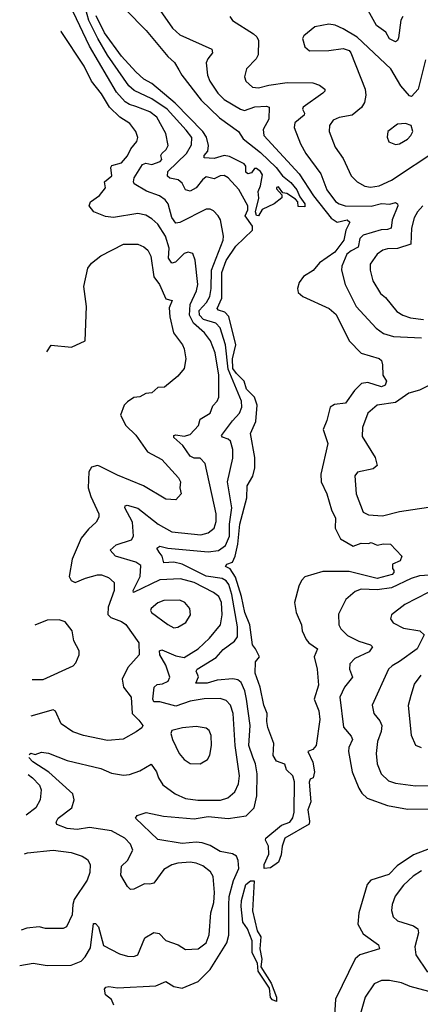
# Model space of a CAD drawing. Extents: x 1954678 to 2060275, y 904822 to 1016299.
# Tile 182 of 256: x 1957479 to 1959469, y 970590 to 975480. Entities that reach past the tile are written whole.
import ezdxf

# ---------------------------------------------------------------- set-up
doc = ezdxf.new("R2010")
doc.units = 0

msp = doc.modelspace()

# ---------------------------------------------------------------- linework, layer by layer
at = {"layer": '0CON20XD'}
for points in [[(1958176, 975525), (1958237.4, 975437.4), (1958275, 975404.6), (1958433.1, 975333.1), (1958437.1, 975315), (1958412.9, 975285), (1958405.4, 975265), (1958411.2, 975205), (1958422.7, 975175), (1958463.3, 975115), (1958495, 975083.8), (1958575, 975034.8), (1958595, 975029.4), (1958646.4, 975046.4), (1958705, 975050), (1958718.1, 975045), (1958716.5, 974985), (1958687.9, 974935), (1958691.1, 974905), (1958866.3, 974715), (1958938, 974605), (1959025, 974494.1), (1959055, 974474.5), (1959105, 974485.2), (1959118.1, 974475), (1959098.5, 974435), (1959088.8, 974385), (1959044.8, 974325), (1958968.2, 974271.8), (1958935.7, 974234.3), (1958888, 974205), (1958866.2, 974175), (1958859.1, 974145), (1958862.5, 974125), (1958884.3, 974105), (1959015.7, 974045.7), (1959051.2, 974015), (1959114.7, 973884.7), (1959175, 973824.3), (1959265, 973796.9), (1959275, 973788), (1959281.4, 973765), (1959282.5, 973715), (1959300, 973685), (1959294, 973665), (1959275, 973655.7), (1959207.4, 973677.4), (1959177, 973673), (1959141, 973639), (1959097.7, 973575), (1959041.7, 973568.3), (1959020.6, 973555), (1959005, 973490), (1958986.9, 973445), (1959008.8, 973375), (1958975, 973222.5), (1958976.1, 973185), (1959004.3, 973125), (1959027.4, 973045), (1959046.7, 973005), (1959045.2, 972955), (1959072.2, 972902.2), (1959135, 972865.7), (1959175, 972880), (1959211.7, 972878.3), (1959225, 972883.3), (1959255, 972870), (1959286.4, 972876.4), (1959320, 972875), (1959376.2, 972815), (1959367.7, 972792.3), (1959330, 972775), (1959330, 972755), (1959336.7, 972745), (1959337.5, 972735), (1959328.8, 972725), (1959255, 972704.8), (1959115, 972739.6), (1958985, 972739.1), (1958895, 972712.5), (1958878.5, 972695), (1958865.8, 972665.8), (1958844.4, 972585), (1958852, 972535), (1958877.8, 972475), (1958881.1, 972445), (1958901.9, 972401.9), (1958915.2, 972385.2), (1958958, 972355), (1958940.6, 972315), (1958956.4, 972255), (1958963.5, 972175), (1958940.8, 972105), (1958965, 972046.7), (1958970, 972005), (1958951.9, 971875), (1958935, 971856), (1958910, 971845), (1958935, 971792.5), (1958943.3, 971745), (1958936.7, 971715), (1958921.7, 971708.3), (1958916.7, 971693.3), (1958924.3, 971595), (1958909.2, 971555), (1958918.8, 971498.8), (1958916, 971485), (1958795.5, 971415), (1958782.4, 971375), (1958778, 971332), (1958763.8, 971296.2), (1958725, 971267.5), (1958692.5, 971265), (1958692.9, 971285), (1958716, 971335), (1958714.4, 971375), (1958698.9, 971405), (1958701.9, 971415), (1958779.7, 971480.3), (1958820.8, 971495), (1958835, 971515.7), (1958841.8, 971545), (1958844.4, 971695), (1958835, 971724), (1958803.9, 971753.9), (1958795, 971782.5), (1958755, 971797.5), (1958738, 971825), (1958741.2, 971885), (1958710.6, 971965), (1958705.7, 971995), (1958708.6, 972035), (1958691.5, 972075), (1958672.5, 972165), (1958647.8, 972235), (1958649.4, 972290.6), (1958670, 972315), (1958650, 972355), (1958634.4, 972375), (1958622.5, 972475), (1958597.7, 972535), (1958581.3, 972615), (1958550.8, 972710.8), (1958525, 972753.4), (1958501.2, 972765), (1958507.5, 972775), (1958535, 972786.2), (1958549.5, 972815), (1958562.6, 972875), (1958572.9, 972975), (1958607.1, 973105), (1958608.8, 973165), (1958637.5, 973212.5), (1958646.9, 973255), (1958647.3, 973305), (1958625.9, 973425), (1958651.6, 973485), (1958658.8, 973565), (1958645.5, 973605), (1958605.9, 973645), (1958594.1, 973685), (1958555, 973722.7), (1958538.1, 973748.1), (1958535.2, 973795), (1958552.4, 973865), (1958517.9, 974005), (1958497, 974027), (1958466.5, 974036.5), (1958460.4, 974045), (1958483.3, 974096.7), (1958482.8, 974225), (1958505, 974284.6), (1958552.6, 974355), (1958635.8, 974434.2), (1958634.6, 974455), (1958598.9, 974505), (1958611.5, 974535), (1958612.7, 974555), (1958567, 974637), (1958515, 974693.7), (1958495.2, 974705.2), (1958475, 974703.9), (1958445, 974689.6), (1958405, 974698.5), (1958386.4, 974685), (1958355.8, 974645), (1958325, 974627.5), (1958302.1, 974635), (1958285, 974667.8), (1958265.6, 974685), (1958225, 974692.7), (1958212.7, 974702.7), (1958215.3, 974725), (1958306.7, 974815), (1958332, 974858), (1958334.1, 974895), (1958305, 974931), (1958211.5, 975035), (1958135, 975087), (1958048, 975128), (1958021.1, 975151.1), (1957914.2, 975304.2), (1957866.2, 975386.2), (1957821.5, 975475), (1957805, 975535.3)], [(1957945.6, 970585), (1957934.3, 970614.3), (1957905, 970637.5), (1957900, 970665), (1957907.5, 970675), (1957921.4, 970678.6), (1957965, 970672), (1958155, 970681.7), (1958205, 970702.9), (1958245, 970679.3), (1958285, 970669.5), (1958365, 970702.7), (1958425, 970763.6), (1958507.6, 970895), (1958516.9, 970933.1), (1958516.8, 971083.2), (1958519.4, 971125), (1958541.5, 971205), (1958566.8, 971265), (1958564.7, 971305), (1958555, 971325.4), (1958535, 971337.8), (1958475, 971348.2), (1958425, 971378.8), (1958385, 971392.6), (1958355, 971395.7), (1958285, 971388.3), (1958165, 971408.6), (1958053.3, 971515), (1958062.1, 971527.9), (1958107, 971543), (1958192.5, 971525), (1958345, 971510.4), (1958415, 971522.9), (1958515, 971513.4), (1958604.3, 971525.7), (1958643.9, 971566.1), (1958656, 971625), (1958657.7, 971735), (1958649.8, 971785), (1958637.5, 971817.5), (1958616.9, 971875), (1958623.9, 971975), (1958605.5, 972105), (1958596.3, 972146.3), (1958578.1, 972188.1), (1958561.8, 972201.8), (1958537.1, 972207.1), (1958459.6, 972200.4), (1958410, 972185), (1958354.3, 972185), (1958366.2, 972216.2), (1958355.6, 972245), (1958361.1, 972255), (1958455, 972313.1), (1958488.7, 972351.3), (1958546, 972394), (1958560, 972415), (1958559.9, 972465), (1958532.9, 972625), (1958517.1, 972675), (1958505, 972693), (1958485, 972704.8), (1958405, 972715.4), (1958285, 972775.5), (1958244.8, 972785.2), (1958195, 972783.1), (1958186.1, 972816.1), (1958171.1, 972835), (1958159.5, 972855), (1958175, 972864.6), (1958215.2, 972855.2), (1958415, 972837.1), (1958465.8, 972844.2), (1958501.3, 972868.7), (1958521.3, 972915), (1958521.6, 972975), (1958532, 973055), (1958510.5, 973185), (1958537, 973303), (1958537.7, 973345), (1958526.6, 973386.6), (1958515, 973397.1), (1958486.3, 973406.3), (1958481.5, 973415), (1958535, 973487.9), (1958570.3, 973525), (1958581.4, 973555), (1958581.1, 973585), (1958513.7, 973743.7), (1958501.2, 973865), (1958475, 973949.2), (1958452.2, 973972.2), (1958391.2, 973991.2), (1958372.2, 974012.2), (1958369.7, 974035), (1958407, 974075), (1958423.4, 974105), (1958430.3, 974145), (1958431.5, 974235), (1958490, 974385), (1958491.8, 974405), (1958475.6, 974485), (1958465.4, 974505.4), (1958440.6, 974530.6), (1958425, 974539.2), (1958405, 974539.4), (1958275, 974472.1), (1958255, 974469.6), (1958235, 974496.9), (1958215.9, 974565), (1958202.1, 974585), (1958173.3, 974605), (1958108.2, 974628.2), (1958047.8, 974665), (1958043.3, 974675), (1958048, 974695), (1958089.3, 974760.7), (1958105, 974767.6), (1958135, 974760), (1958175.9, 974775), (1958184.6, 974785), (1958180.4, 974805), (1958184.7, 974815), (1958205.8, 974835), (1958215.7, 974855), (1958204.8, 974915), (1958160, 974995), (1958125, 975022), (1958055, 975048.9), (1958025, 975057.9), (1958002.5, 975072.5), (1957959.6, 975119.6), (1957825, 975348), (1957745, 975518.7)], [(1958005, 975530.8), (1958106.5, 975426.5), (1958215, 975296.9), (1958247.5, 975267.5), (1958268.7, 975231.3), (1958283.5, 975203.5), (1958379.9, 975079.9), (1958472, 974992), (1958565, 974924.3), (1958588.3, 974888.3), (1958675, 974820.7), (1958752.6, 974745), (1958783.6, 974703.6), (1958825, 974672), (1958855.2, 974635), (1958869.5, 974599.5), (1958895.6, 974565), (1958895, 974550), (1958861.7, 974551.7), (1958860, 974575), (1958848.3, 974588.3), (1958805, 974616.7), (1958785, 974620), (1958765, 974650), (1958755, 974646.7), (1958755, 974640), (1958780, 974610), (1958780, 974595), (1958743.3, 974565), (1958682.7, 974537.3), (1958665, 974505.8), (1958655, 974507.3), (1958650, 974525), (1958666.2, 974593.8), (1958663.4, 974626.6), (1958675.3, 974655), (1958685, 974710), (1958675, 974726), (1958655, 974740), (1958645, 974740), (1958630.8, 974719.2), (1958612.5, 974715), (1958602.7, 974722.7), (1958601.7, 974751.7), (1958593.5, 974763.5), (1958520.5, 974800.5), (1958495, 974805.4), (1958445, 974789.6), (1958395, 974792.9), (1958394.7, 974805), (1958412.5, 974827.5), (1958417.4, 974855), (1958405.9, 974895.9), (1958388.9, 974925), (1958251.6, 975065), (1958135, 975162.5), (1958094.6, 975185), (1958055, 975220.7), (1957985, 975297.9), (1957899.4, 975415), (1957858.3, 975498.3)], [(1958522.5, 975495), (1958536, 975475), (1958640, 975410), (1958657.1, 975395), (1958665.6, 975375.6), (1958663.1, 975305), (1958652.9, 975285), (1958604.5, 975235), (1958595.5, 975195.5), (1958601.5, 975175), (1958635, 975143.8), (1958665, 975141.8), (1958715.7, 975154.3), (1958807.1, 975167.1), (1958935, 975166.5), (1958968, 975155), (1958994, 975135), (1958994, 975125), (1958984.3, 975115), (1958887.5, 975045), (1958883.6, 975035), (1958893.3, 975015), (1958890.9, 975005), (1958845, 974966.9), (1958842.2, 974945), (1958872.9, 974862.9), (1958900.4, 974815), (1958975.3, 974715), (1959004.7, 974635), (1959047.5, 974577.5), (1959065, 974564.7), (1959095, 974555.9), (1959225, 974553.3), (1959275, 974566.6), (1959316.8, 974563.2), (1959345, 974572), (1959355.7, 974565.7), (1959356.9, 974555), (1959328.8, 974485), (1959323.6, 974445), (1959305, 974437.7), (1959273.4, 974436.6), (1959185, 974409.8), (1959167.7, 974392.3), (1959159.6, 974350.4), (1959125, 974331.6), (1959103.2, 974315), (1959079.6, 974255), (1959077.9, 974235), (1959095.3, 974165.3), (1959149.6, 974055), (1959248.6, 973948.6), (1959285, 973921.3), (1959335, 973905.7), (1959475, 973900.6)], [(1959382.2, 975495), (1959372.6, 975477.4), (1959360, 975390), (1959355, 975376), (1959345, 975369.4), (1959315, 975384.5), (1959297.1, 975417.1), (1959251.2, 975451.2), (1959209.3, 975525)], [(1959495, 975280), (1959457.8, 975135), (1959425, 975098.9), (1959415, 975101.1), (1959372, 975152), (1959322.9, 975235), (1959155, 975393.3), (1959086.2, 975435), (1959045, 975452.5), (1959015, 975458.1), (1958945, 975444), (1958890.5, 975399.5), (1958883.9, 975386.1), (1958894.2, 975345), (1958917.5, 975325), (1959015, 975326.9), (1959085, 975336.7), (1959115, 975326.7), (1959123.3, 975315), (1959194.7, 975134.7), (1959197.7, 975105), (1959191.8, 975068.2), (1959177, 975043), (1959130, 975005), (1959065, 974993.8), (1959035, 974981.2), (1959018.2, 974955), (1959015.5, 974925), (1959046.1, 974846.1), (1959085, 974790), (1959125, 974704.4), (1959155, 974674.4), (1959193.7, 974653.7), (1959221.5, 974648.5), (1959265, 974654.7), (1959325, 974682.3), (1959555, 974834.5)], [(1957525.1, 971830.5), (1957535, 971836.7), (1957555, 971831.2), (1957587.5, 971842.5), (1957622.4, 971837.6), (1957715, 971800.7), (1957881.7, 971761.7), (1957935, 971738.5), (1957995, 971727.9), (1958025, 971731.5), (1958075, 971750), (1958132.2, 971782.2), (1958158.5, 971745), (1958167.5, 971715), (1958190.6, 971680.6), (1958251.4, 971635), (1958302.7, 971612.7), (1958363, 971603), (1958476.5, 971603.5), (1958511.9, 971615), (1958547.3, 971645), (1958565.2, 971684.8), (1958570.2, 971725), (1958549.1, 971875), (1958538.9, 972035), (1958525.9, 972075.9), (1958505, 972098.8), (1958475, 972108.8), (1958395, 972106.5), (1958325, 972095.2), (1958255, 972069.8), (1958175, 972091.6), (1958145, 972092), (1958140, 972105), (1958147.1, 972165), (1958162, 972178), (1958188.7, 972181.3), (1958216, 972194), (1958224.6, 972215.4), (1958205, 972274.5), (1958175.2, 972325), (1958173.8, 972346.2), (1958185, 972349.7), (1958255, 972320.5), (1958295, 972312.7), (1958365.5, 972355), (1958421.3, 972408.7), (1958476.7, 972475), (1958484.8, 972525), (1958480.4, 972585), (1958467.1, 972615), (1958442.1, 972635), (1958345, 972684.4), (1958277.3, 972702.7), (1958175, 972697.4), (1958044.7, 972634.7), (1958042.3, 972645), (1958077.1, 972715), (1958079.7, 972769.7), (1958055.8, 972785), (1957955.3, 972815.3), (1957928, 972845), (1957958.2, 972871.8), (1958033.8, 972896.2), (1958044.7, 972915), (1958038.7, 972985), (1958000.9, 973055), (1958002, 973065), (1958011.9, 973068.1), (1958065, 973053.2), (1958167.1, 972975), (1958235, 972936.7), (1958377.9, 972922.1), (1958415, 972930.8), (1958445.3, 972955), (1958455, 972987.5), (1958454.1, 973025), (1958399.2, 973275), (1958375, 973301.8), (1958345, 973302.8), (1958325, 973312.5), (1958289.5, 973365), (1958244.7, 973405), (1958244.6, 973415), (1958255, 973418.6), (1958295, 973412), (1958325, 973419.2), (1958366.9, 973465), (1958374.4, 973495.6), (1958424.3, 973525.7), (1958437.4, 973562.6), (1958459.5, 973585), (1958467.5, 973605), (1958467.5, 973715), (1958449.8, 973825), (1958425.7, 973885), (1958397.1, 973925), (1958342.4, 973972.4), (1958322, 974012), (1958324.9, 974065.1), (1958357.4, 974132.6), (1958363.4, 974165), (1958351.1, 974285), (1958339.3, 974319.3), (1958315, 974324.4), (1958295, 974319.1), (1958252.1, 974275), (1958235, 974270), (1958217.7, 974295), (1958221.6, 974345), (1958202.2, 974405), (1958165, 974464.6), (1958135, 974491.2), (1958105, 974508.5), (1958065, 974517.1), (1957945, 974497.5), (1957905, 974503.1), (1957847.5, 974525), (1957824.6, 974554.6), (1957831.1, 974575), (1957875, 974606.3), (1957905.3, 974644.7), (1957900, 974675), (1957936, 974705), (1957932, 974745), (1957937.1, 974755), (1957985, 974768.8), (1958015, 974803.5), (1958031.2, 974838.8), (1958060.6, 974875), (1958065.6, 974895), (1958055.7, 974925), (1958025.5, 974965), (1957976.1, 974996.1), (1957925.4, 975045.4), (1957885, 975111.3), (1957834.8, 975175), (1957798.8, 975248.8), (1957685, 975420.5), (1957683.6, 975421.6)], [(1959345, 974860), (1959365, 974862.5), (1959405, 974887.1), (1959421.9, 974905), (1959430.8, 974925), (1959422.5, 974955), (1959395, 974963.8), (1959355, 974960.6), (1959308, 974925), (1959304.2, 974895.8), (1959312.4, 974872.4), (1959345, 974860)], [(1959481.2, 974555), (1959455, 974525.4), (1959438.2, 974495), (1959425.3, 974445), (1959421.9, 974365), (1959355, 974342.7), (1959305, 974342), (1959282.5, 974335), (1959254.4, 974315), (1959219.6, 974265), (1959220, 974235), (1959233, 974183), (1959270.2, 974120.2), (1959295, 974100.6), (1959351.3, 974031.3), (1959381.9, 974011.9), (1959419.9, 973999.9), (1959485, 973990.2)], [(1957613.4, 973831), (1957635, 973863.3), (1957736.1, 973853.9), (1957803.3, 973885), (1957810.9, 974055), (1957797.8, 974155), (1957817.5, 974245), (1957835, 974270), (1957882.4, 974307.6), (1957995, 974365.4), (1958065, 974365.5), (1958095, 974352.2), (1958115, 974334.4), (1958129.4, 974305), (1958145, 974201.9), (1958172.7, 974165), (1958204.2, 974094.2), (1958236.9, 974085), (1958221.7, 974048.3), (1958224.1, 974004.1), (1958242.5, 973925), (1958288.2, 973865), (1958296.5, 973845), (1958304.3, 973795.7), (1958295, 973747.5), (1958265, 973708.8), (1958197.5, 973655), (1958165, 973653.8), (1958135, 973626.2), (1958105, 973623.3), (1958075, 973606.7), (1958045, 973603.3), (1958015, 973582.5), (1957997.5, 973565), (1957980, 973515), (1958006, 973465), (1958055, 973415.8), (1958113, 973333), (1958185, 973295.4), (1958267.1, 973205), (1958277.1, 973185), (1958274.2, 973155), (1958280, 973125), (1958254.1, 973095.9), (1958205, 973098.6), (1958094.5, 973164.5), (1957965, 973217.5), (1957875, 973262.5), (1957865, 973265.5), (1957835, 973257.5), (1957822.9, 973235), (1957819.1, 973155), (1957831.4, 973111.4), (1957871.5, 973025), (1957871.5, 973008.5), (1957859.4, 972985), (1957819.9, 972950.1), (1957783.8, 972905), (1957740.1, 972799.9), (1957725.4, 972715), (1957734.7, 972694.7), (1957755, 972684.7), (1957805, 972706.4), (1957865, 972722.9), (1957885, 972722.9), (1957919.9, 972709.9), (1957947.8, 972685), (1957947.8, 972645), (1957917.9, 972562.1), (1957915.8, 972525.8), (1957931.2, 972511.2), (1957985, 972490.9), (1958005.9, 972475.9), (1958070, 972385), (1958072.5, 972325), (1958016.6, 972263.4), (1957987.5, 972205), (1957994.4, 972165), (1958031.8, 972115), (1958037.5, 972035), (1958071.3, 972001.3), (1958091.2, 971975), (1958085, 971963.3), (1958057.6, 971942.4), (1957992.6, 971907.4), (1957915, 971900.5), (1957795, 971924.6), (1957742.9, 971942.9), (1957685, 971982.5), (1957656.1, 972045), (1957645, 972052.3), (1957533.5, 972020.3)], [(1959534.4, 973675), (1959465, 973639.2), (1959411.4, 973625), (1959345, 973578.8), (1959253.8, 973565), (1959207.1, 973525), (1959181.1, 973455), (1959179.1, 973409.1), (1959244, 973305), (1959253.9, 973266.1), (1959235, 973249.2), (1959157.3, 973232.7), (1959144, 973215), (1959150, 973125), (1959184.5, 973034.5), (1959210.6, 973020.6), (1959280, 973015), (1959365, 973036.9), (1959575, 973068)], [(1959515, 972720.5), (1959465, 972717.3), (1959423.5, 972705), (1959325, 972658.4), (1959255, 972649.1), (1959175, 972651.2), (1959145, 972640), (1959099.4, 972600.6), (1959062.6, 972527.4), (1959063.8, 972473.8), (1959074.4, 972455), (1959107.7, 972422.3), (1959163.8, 972393.8), (1959220.8, 972375), (1959231.9, 972365), (1959215, 972340.4), (1959143.2, 972306.8), (1959118.8, 972281.2), (1959116.5, 972255), (1959132.5, 972215), (1959092.1, 972165), (1959069.2, 972115), (1959087, 971967), (1959125, 971921.5), (1959131.6, 971905), (1959113.1, 971865), (1959111.8, 971845), (1959130, 971745), (1959163.8, 971663.8), (1959178, 971638), (1959204.3, 971614.3), (1959305, 971576.6), (1959405, 971558.5), (1959525, 971560.4)], [(1959565, 972664.2), (1959391.9, 972575), (1959326, 972525), (1959320, 972505), (1959333.8, 972485), (1959385, 972458.2), (1959466, 972445), (1959486.9, 972425), (1959453.6, 972355), (1959365, 972291.9), (1959328.3, 972271.7), (1959311.2, 972255), (1959229.5, 972075), (1959236.9, 972035), (1959268.3, 971998.3), (1959277.5, 971975), (1959274, 971945), (1959255.3, 971895), (1959248.5, 971835), (1959253.9, 971785), (1959274.5, 971735), (1959310.1, 971700.1), (1959345, 971687.5), (1959445, 971675.4), (1959575, 971678.2)], [(1958245, 972460), (1958265, 972462.2), (1958303.8, 972486.2), (1958326.9, 972525), (1958324.3, 972555), (1958299.2, 972585), (1958275, 972596.2), (1958195, 972595.4), (1958165, 972584.4), (1958132.5, 972555), (1958128, 972545), (1958133.8, 972535), (1958215, 972475.5), (1958245, 972460)], [(1957541.5, 972203.2), (1957595, 972203.5), (1957745, 972270.8), (1957757.5, 972285), (1957774.2, 972325), (1957774.2, 972345), (1957747.5, 972395), (1957740, 972445), (1957705, 972488.8), (1957675, 972499.2), (1957615, 972497.5), (1957553.5, 972473.1)], [(1959475, 971862.9), (1959445.7, 971875.7), (1959425.6, 971925.6), (1959410, 972075), (1959423.5, 972125), (1959439.4, 972180.6), (1959473.5, 972225)], [(1958375, 971784.3), (1958412, 971805), (1958422.9, 971827.1), (1958431.8, 971875), (1958429.1, 971925), (1958419.4, 971949.4), (1958405, 971960.6), (1958355, 971969.6), (1958287.4, 971962.6), (1958235, 971950), (1958230, 971935), (1958238.1, 971905), (1958271.1, 971835), (1958295, 971805.8), (1958325, 971785.6), (1958375, 971784.3)], [(1957478.8, 970782.9), (1957545, 970794.6), (1957615, 970783.5), (1957735, 970783.9), (1957785, 970804.6), (1957804.5, 970825), (1957830.2, 970869.8), (1957845, 970991.4), (1957855, 970991.1), (1957870.5, 970975), (1957895, 970882.9), (1957975, 970840.4), (1958015, 970829.1), (1958045, 970826.9), (1958066.2, 970835), (1958099.8, 970920.2), (1958145, 970946.2), (1958171.3, 970941.3), (1958205, 970906.5), (1958265.3, 970885.3), (1958302.4, 970862.4), (1958365, 970865.4), (1958404.4, 970895), (1958420, 970935), (1958428.8, 971045), (1958443.4, 971095), (1958446.5, 971145), (1958439.1, 971225), (1958427.2, 971247.2), (1958388.1, 971278.1), (1958355, 971291.1), (1958325, 971296), (1958265, 971291.2), (1958235, 971283.1), (1958195, 971260), (1958145, 971192.2), (1958125, 971185.9), (1958098.9, 971188.9), (1958045, 971161.1), (1958030, 971160), (1958015, 971174.4), (1957981, 971231), (1957985, 971276.5), (1958014.7, 971305), (1958040, 971355), (1958029.6, 971385), (1958001.2, 971415), (1957935, 971451.8), (1957825, 971468), (1957765, 971458.9), (1957715, 971463.4), (1957663.1, 971483.1), (1957659.4, 971495), (1957670, 971515), (1957737.3, 971565), (1957749.3, 971605), (1957743.3, 971635), (1957623.1, 971743.1), (1957544.6, 971795), (1957524.5, 971816.3)], [(1957520.7, 971731.4), (1957543.2, 971715), (1957577.5, 971677.5), (1957585.4, 971655), (1957580.5, 971605), (1957558.6, 971565), (1957511.8, 971529.8)], [(1957503.3, 971337.1), (1957518.2, 971341.8), (1957645, 971355.8), (1957735, 971343.8), (1957788.8, 971325), (1957815, 971308.8), (1957829.2, 971285), (1957826.9, 971245), (1957813.2, 971206.8), (1957750, 971110), (1957742.2, 971085), (1957738.9, 971035), (1957711.2, 970975), (1957695, 970966), (1957607, 970967), (1957575, 970974.4), (1957515, 970968.9), (1957486.6, 970958.3)], [(1959525, 971366.5), (1959435, 971333), (1959353.1, 971276.9), (1959311.8, 971235), (1959223.5, 971206.5), (1959204.7, 971185.3), (1959162.5, 971045), (1959158.1, 970988.1), (1959185, 970940.5), (1959261.4, 970885), (1959266.2, 970865), (1959168, 970835), (1959145, 970815.6), (1959047.9, 970615), (1959041.9, 970535)], [(1959475, 971253.3), (1959433.2, 971226.8), (1959385, 971181.8), (1959343.6, 971126.4), (1959328.8, 971085), (1959325.6, 971055.6), (1959333.1, 971025), (1959355, 971004.5), (1959435, 970979.4), (1959455.6, 970965), (1959459.6, 970945), (1959442.1, 970875), (1959446.2, 970835), (1959505, 970749.5)], [(1958755, 970604.3), (1958735, 970612.5), (1958724.5, 970624.5), (1958719.4, 970669.4), (1958663.4, 970755), (1958660.4, 970795), (1958632.9, 970845), (1958633.6, 970905), (1958610.3, 970965), (1958587.4, 970997.4), (1958578.3, 971075), (1958581.3, 971105), (1958602.7, 971185), (1958625, 971202.8), (1958643.3, 971203.3), (1958634.4, 971055), (1958659.1, 970955), (1958675.9, 970925), (1958672, 970865), (1958681.4, 970815), (1958676.9, 970776.9), (1958727.3, 970695), (1958754.7, 970625), (1958755, 970604.3)], [(1959535, 970646.9), (1959417.7, 970677.7), (1959375, 970696.1), (1959315, 970707.6), (1959275, 970708), (1959238.8, 970691.2), (1959195, 970625.8), (1959167.4, 970532.6)]]:
    msp.add_lwpolyline(points, dxfattribs=at)

doc.saveas('drawing.dxf')
